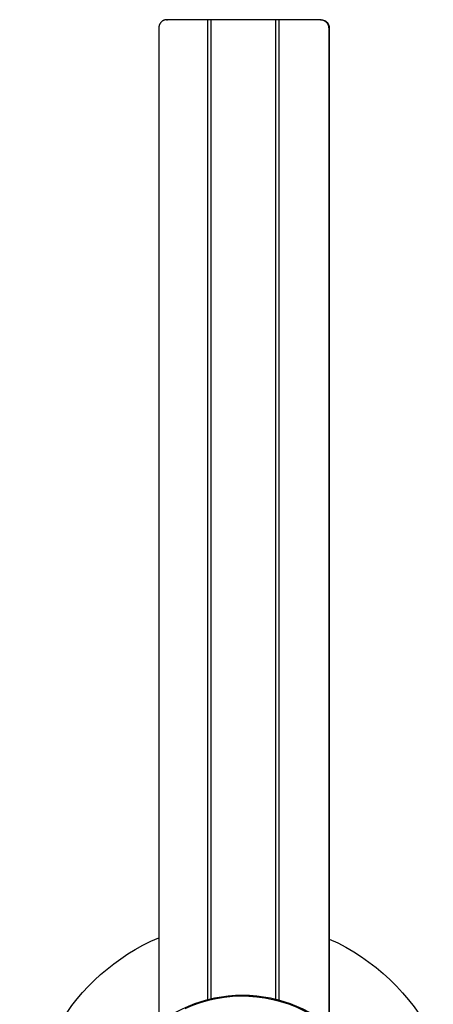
# Model space of a CAD drawing. Extents: x 11006 to 14017, y -5072 to -3244.
# Tile 4 of 18: x 11568 to 11864, y -3950 to -3244. Entities that reach past the tile are written whole.
import ezdxf

# ---------------------------------------------------------------- set-up
doc = ezdxf.new("R2010")
doc.units = 0
doc.layers.add('MAKE2D$VISIBLE$CURVAS', color=7, linetype='CONTINUOUS')

msp = doc.modelspace()

# ---------------------------------------------------------------- linework, layer by layer
at = {"layer": 'MAKE2D$VISIBLE$CURVAS'}
for p, q in [((11667.26, -3249.83), (11667.26, -3964.04)), ((11702.46, -3243.83), (11673.1, -3243.83)), ((11702.46, -3947.05), (11702.46, -3243.83)), ((11704.43, -3243.83), (11702.46, -3243.83)), ((11704.77, -3243.83), (11704.43, -3243.83)), ((11704.77, -3946.48), (11704.77, -3243.83)), ((11751.18, -3243.83), (11704.77, -3243.83)), ((11751.18, -3946.82), (11751.18, -3243.83)), ((11753.15, -3243.83), (11751.18, -3243.83)), ((11753.49, -3243.83), (11753.15, -3243.83)), ((11753.49, -3947.42), (11753.49, -3243.83)), ((11783.21, -3243.83), (11753.49, -3243.83)), ((11783.59, -3243.83), (11783.21, -3243.83)), ((11784.19, -3243.92), (11784.19, -3243.87)), ((11789.05, -3249.83), (11789.05, -3965.41)), ((11789.5, -3249.83), (11789.5, -3965.77))]:
    msp.add_line(p, q, dxfattribs=at)
for points in [[(11673.1, -3243.83), (11672.97, -3243.83), (11672.84, -3243.84), (11672.71, -3243.84), (11672.58, -3243.86), (11672.45, -3243.87), (11672.31, -3243.89), (11672.18, -3243.91), (11672.04, -3243.93), (11671.9, -3243.96), (11671.77, -3243.99), (11671.63, -3244.02), (11671.5, -3244.06), (11671.36, -3244.1), (11671.22, -3244.15), (11671.09, -3244.2), (11670.95, -3244.25), (11670.82, -3244.31), (11670.68, -3244.37), (11670.55, -3244.43), (11670.42, -3244.5), (11670.29, -3244.57), (11670.16, -3244.65), (11670.03, -3244.73), (11669.91, -3244.81), (11669.78, -3244.89), (11669.66, -3244.98), (11669.54, -3245.08), (11669.42, -3245.17), (11669.3, -3245.27), (11669.19, -3245.37), (11669.08, -3245.48), (11668.97, -3245.59), (11668.86, -3245.7), (11668.76, -3245.81), (11668.66, -3245.93), (11668.57, -3246.05), (11668.47, -3246.17), (11668.38, -3246.29), (11668.29, -3246.42), (11668.21, -3246.55), (11668.13, -3246.68), (11668.05, -3246.81), (11667.98, -3246.94), (11667.91, -3247.08), (11667.85, -3247.21), (11667.78, -3247.35), (11667.72, -3247.48), (11667.67, -3247.62), (11667.62, -3247.76), (11667.57, -3247.9), (11667.52, -3248.04), (11667.48, -3248.18), (11667.45, -3248.32), (11667.41, -3248.46), (11667.38, -3248.6), (11667.36, -3248.74), (11667.33, -3248.88), (11667.31, -3249.02), (11667.3, -3249.15), (11667.28, -3249.29), (11667.27, -3249.43), (11667.26, -3249.56), (11667.26, -3249.7), (11667.26, -3249.83)], [(11783.21, -3243.83), (11783.34, -3243.83), (11783.47, -3243.84), (11783.6, -3243.84), (11783.73, -3243.86), (11783.87, -3243.87), (11784, -3243.89), (11784.14, -3243.91), (11784.27, -3243.93), (11784.41, -3243.96), (11784.54, -3243.99), (11784.68, -3244.02), (11784.82, -3244.06), (11784.95, -3244.1), (11785.09, -3244.15), (11785.22, -3244.2), (11785.36, -3244.25), (11785.49, -3244.31), (11785.63, -3244.37), (11785.76, -3244.43), (11785.89, -3244.5), (11786.02, -3244.57), (11786.15, -3244.65), (11786.28, -3244.73), (11786.41, -3244.81), (11786.53, -3244.89), (11786.65, -3244.98), (11786.77, -3245.08), (11786.89, -3245.17), (11787.01, -3245.27), (11787.12, -3245.37), (11787.23, -3245.48), (11787.34, -3245.59), (11787.45, -3245.7), (11787.55, -3245.81), (11787.65, -3245.93), (11787.75, -3246.05), (11787.84, -3246.17), (11787.93, -3246.29), (11788.02, -3246.42), (11788.1, -3246.55), (11788.18, -3246.68), (11788.26, -3246.81), (11788.33, -3246.94), (11788.4, -3247.08), (11788.47, -3247.21), (11788.53, -3247.35), (11788.59, -3247.48), (11788.64, -3247.62), (11788.7, -3247.76), (11788.74, -3247.9), (11788.79, -3248.04), (11788.83, -3248.18), (11788.87, -3248.32), (11788.9, -3248.46), (11788.93, -3248.6), (11788.96, -3248.74), (11788.98, -3248.88), (11789, -3249.02), (11789.02, -3249.15), (11789.03, -3249.29), (11789.04, -3249.43), (11789.05, -3249.56), (11789.05, -3249.7), (11789.05, -3249.83)]]:
    msp.add_lwpolyline(points, dxfattribs=at)
at = {"layer": 'MAKE2D$VISIBLE$CURVAS', "extrusion": (0, 0, -1)}
for centre, radius, start, end in [((-11673.5, -3248.83), 5, 80.55538, 89.99602), ((-11783.59, -3248.82), 4.99, 90.00151, 96.82765), ((-11783.52, -3249.82), 5.99, 96.41466, 180.13595), ((-11727.27, -4043.41), 153, 353.44994, 66.90883), ((-11727.27, -4043.41), 153, 114.00285, 153.38158), ((-11727.27, -4043.41), 99.5, 0, 180)]:
    msp.add_arc(centre, radius, start, end, dxfattribs=at)
at = {"layer": 'MAKE2D$VISIBLE$CURVAS'}
msp.add_arc((11727.27, -4043.41), 98.7, 5.20596, 114.79294, dxfattribs=at)

doc.saveas('drawing.dxf')
